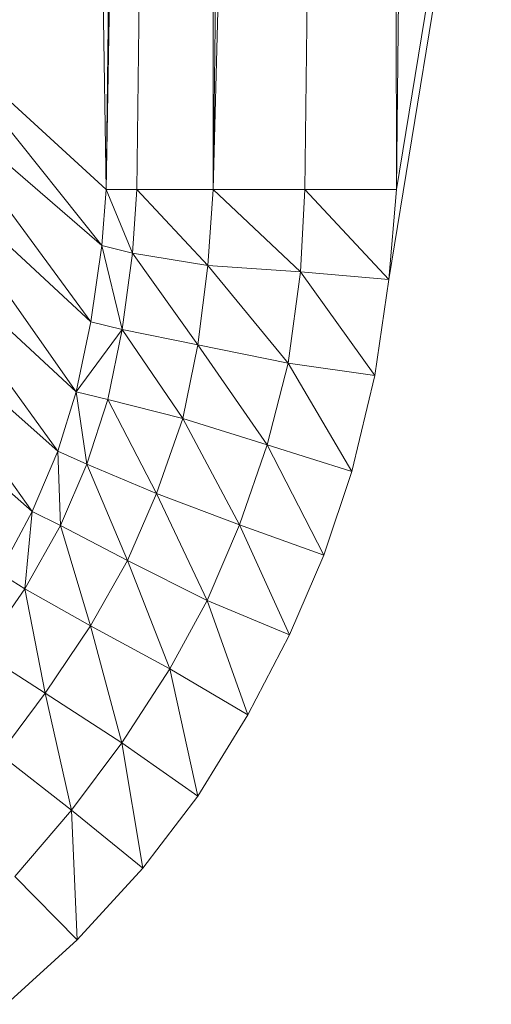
# Model space of a CAD drawing. Header units: metres. Extents: x 391.1 to 427.5, y 12.7 to 28.4.
# Tile 60 of 247: x 410.1884 to 410.2093, y 14.2502 to 14.2937. Entities that reach past the tile are written whole.
import ezdxf

# ---------------------------------------------------------------- set-up
doc = ezdxf.new("R2010")
doc.units = ezdxf.units.M
doc.layers.add('02_MOBILIARIO', color=7, linetype='Continuous', lineweight=18)

# ---------------------------------------------------------------- blocks, each defined once
blk = doc.blocks.new('Family - Plats de dutxa PS-1-153666-01_PCI_PS1')
at = {"layer": '02_MOBILIARIO', "color": 253, "true_color": 0xaaaaaa}
for p, q in [((0.738817, 0.105823), (0.734098, 0.400261)), ((0.734098, 0.400261), (0.738817, 0.105823)), ((0.743536, 0.400261), (0.738817, 0.105823)), ((0.738817, 0.105823), (0.742188, 0.400261)), ((0.738817, 0.105823), (0.743536, 0.400261)), ((0.742188, 0.400261), (0.738817, 0.105823)), ((0.740166, 0.105823), (0.743536, 0.400261)), ((0.743536, 0.400261), (0.740166, 0.105823)), ((0.750952, 0.400261), (0.743536, 0.105823)), ((0.743536, 0.105823), (0.746907, 0.400261)), ((0.743536, 0.105823), (0.750952, 0.400261)), ((0.743536, 0.105823), (0.743536, 0.400261)), ((0.743536, 0.400261), (0.743536, 0.105823)), ((0.746907, 0.400261), (0.743536, 0.105823)), ((0.747581, 0.105823), (0.750952, 0.400261)), ((0.750952, 0.400261), (0.747581, 0.105823)), ((0.751626, 0.105823), (0.750952, 0.400261)), ((0.750952, 0.400261), (0.751626, 0.105823)), ((0.799997, 0.400261), (0.751291, 0.101849)), ((0.751291, 0.101849), (0.799997, 0.400261)), ((0.799997, 0.400261), (0.751626, 0.105823)), ((0.751626, 0.105823), (0.799997, 0.400261)), ((0.754997, 0.400261), (0.751626, 0.105823)), ((0.754997, 0.400261), (0.751626, 0.105823)), ((0.738817, 0.105823), (0.730727, 0.113238)), ((0.738615, 0.10335), (0.730727, 0.113238)), ((0.730727, 0.113238), (0.738817, 0.105823)), ((0.730727, 0.113238), (0.738615, 0.10335)), ((0.738615, 0.10335), (0.73049, 0.110392)), ((0.738129, 0.099985), (0.73049, 0.110392)), ((0.73049, 0.110392), (0.738615, 0.10335)), ((0.73049, 0.110392), (0.738129, 0.099985)), ((0.738129, 0.099985), (0.73004, 0.107499)), ((0.737484, 0.096891), (0.73004, 0.107499)), ((0.73004, 0.107499), (0.738129, 0.099985)), ((0.73004, 0.107499), (0.737484, 0.096891)), ((0.738615, 0.10335), (0.738817, 0.105823)), ((0.738817, 0.105823), (0.738615, 0.10335)), ((0.738817, 0.105823), (0.740166, 0.105823)), ((0.739973, 0.10301), (0.738817, 0.105823)), ((0.738817, 0.105823), (0.740166, 0.105823)), ((0.738817, 0.105823), (0.739973, 0.10301)), ((0.739973, 0.10301), (0.740166, 0.105823)), ((0.740166, 0.105823), (0.739973, 0.10301)), ((0.743536, 0.105823), (0.740166, 0.105823)), ((0.743295, 0.102465), (0.740166, 0.105823)), ((0.740166, 0.105823), (0.743536, 0.105823)), ((0.740166, 0.105823), (0.743295, 0.102465)), ((0.743295, 0.102465), (0.743536, 0.105823)), ((0.743536, 0.105823), (0.743295, 0.102465)), ((0.743536, 0.105823), (0.747581, 0.105823)), ((0.747395, 0.102191), (0.743536, 0.105823)), ((0.743536, 0.105823), (0.747581, 0.105823)), ((0.743536, 0.105823), (0.747395, 0.102191)), ((0.747395, 0.102191), (0.747581, 0.105823)), ((0.747581, 0.105823), (0.747395, 0.102191)), ((0.751626, 0.105823), (0.747581, 0.105823)), ((0.751291, 0.101849), (0.747581, 0.105823)), ((0.747581, 0.105823), (0.751626, 0.105823)), ((0.747581, 0.105823), (0.751291, 0.101849)), ((0.751626, 0.105823), (0.751291, 0.101849)), ((0.751626, 0.105823), (0.751291, 0.101849)), ((0.737484, 0.096891), (0.729289, 0.104494)), ((0.736669, 0.094274), (0.729289, 0.104494)), ((0.729289, 0.104494), (0.737484, 0.096891)), ((0.729289, 0.104494), (0.736669, 0.094274)), ((0.738129, 0.099985), (0.738615, 0.10335)), ((0.738615, 0.10335), (0.738129, 0.099985)), ((0.739973, 0.10301), (0.738615, 0.10335)), ((0.739522, 0.099645), (0.738615, 0.10335)), ((0.738615, 0.10335), (0.739973, 0.10301)), ((0.738615, 0.10335), (0.739522, 0.099645)), ((0.739522, 0.099645), (0.739973, 0.10301)), ((0.739973, 0.10301), (0.739522, 0.099645)), ((0.743295, 0.102465), (0.739973, 0.10301)), ((0.74286, 0.098965), (0.739973, 0.10301)), ((0.739973, 0.10301), (0.743295, 0.102465)), ((0.739973, 0.10301), (0.74286, 0.098965)), ((0.74286, 0.098965), (0.743295, 0.102465)), ((0.743295, 0.102465), (0.74286, 0.098965)), ((0.747395, 0.102191), (0.743295, 0.102465)), ((0.746848, 0.098155), (0.743295, 0.102465)), ((0.743295, 0.102465), (0.747395, 0.102191)), ((0.743295, 0.102465), (0.746848, 0.098155)), ((0.746848, 0.098155), (0.747395, 0.102191)), ((0.747395, 0.102191), (0.746848, 0.098155)), ((0.751291, 0.101849), (0.747395, 0.102191)), ((0.750676, 0.097608), (0.747395, 0.102191)), ((0.747395, 0.102191), (0.751291, 0.101849)), ((0.747395, 0.102191), (0.750676, 0.097608)), ((0.750676, 0.097608), (0.751291, 0.101849)), ((0.751291, 0.101849), (0.750676, 0.097608)), ((0.736669, 0.094274), (0.728426, 0.101601)), ((0.73554, 0.091607), (0.728426, 0.101601)), ((0.728426, 0.101601), (0.736669, 0.094274)), ((0.728426, 0.101601), (0.73554, 0.091607)), ((0.737484, 0.096891), (0.738129, 0.099985)), ((0.738129, 0.099985), (0.737484, 0.096891)), ((0.737484, 0.096891), (0.739522, 0.099645)), ((0.739522, 0.099645), (0.737484, 0.096891)), ((0.739522, 0.099645), (0.738129, 0.099985)), ((0.739522, 0.099645), (0.738129, 0.099985)), ((0.738876, 0.096551), (0.739522, 0.099645)), ((0.739522, 0.099645), (0.738876, 0.096551)), ((0.74286, 0.098965), (0.739522, 0.099645)), ((0.742188, 0.09571), (0.739522, 0.099645)), ((0.739522, 0.099645), (0.74286, 0.098965)), ((0.739522, 0.099645), (0.742188, 0.09571)), ((0.73554, 0.091607), (0.727263, 0.098897)), ((0.727263, 0.098897), (0.73554, 0.091607)), ((0.742188, 0.09571), (0.74286, 0.098965)), ((0.74286, 0.098965), (0.742188, 0.09571)), ((0.746848, 0.098155), (0.74286, 0.098965)), ((0.745916, 0.094546), (0.74286, 0.098965)), ((0.74286, 0.098965), (0.746848, 0.098155)), ((0.74286, 0.098965), (0.745916, 0.094546)), ((0.745916, 0.094546), (0.746848, 0.098155)), ((0.746848, 0.098155), (0.745916, 0.094546)), ((0.750676, 0.097608), (0.746848, 0.098155)), ((0.749651, 0.093366), (0.746848, 0.098155)), ((0.746848, 0.098155), (0.750676, 0.097608)), ((0.746848, 0.098155), (0.749651, 0.093366)), ((0.749651, 0.093366), (0.750676, 0.097608)), ((0.750676, 0.097608), (0.749651, 0.093366)), ((0.736669, 0.094274), (0.737484, 0.096891)), ((0.737484, 0.096891), (0.736669, 0.094274)), ((0.737484, 0.096891), (0.738876, 0.096551)), ((0.73796, 0.093696), (0.737484, 0.096891)), ((0.737484, 0.096891), (0.738876, 0.096551)), ((0.737484, 0.096891), (0.73796, 0.093696)), ((0.73796, 0.093696), (0.738876, 0.096551)), ((0.738876, 0.096551), (0.73796, 0.093696)), ((0.742188, 0.09571), (0.738876, 0.096551)), ((0.741026, 0.092404), (0.738876, 0.096551)), ((0.738876, 0.096551), (0.742188, 0.09571)), ((0.738876, 0.096551), (0.741026, 0.092404)), ((0.741026, 0.092404), (0.742188, 0.09571)), ((0.742188, 0.09571), (0.741026, 0.092404)), ((0.745916, 0.094546), (0.742188, 0.09571)), ((0.744694, 0.09101), (0.742188, 0.09571)), ((0.742188, 0.09571), (0.745916, 0.094546)), ((0.742188, 0.09571), (0.744694, 0.09101)), ((0.744694, 0.09101), (0.745916, 0.094546)), ((0.745916, 0.094546), (0.744694, 0.09101)), ((0.749651, 0.093366), (0.745916, 0.094546)), ((0.74842, 0.089672), (0.745916, 0.094546)), ((0.745916, 0.094546), (0.749651, 0.093366)), ((0.745916, 0.094546), (0.74842, 0.089672)), ((0.73554, 0.091607), (0.736669, 0.094274)), ((0.736669, 0.094274), (0.73554, 0.091607)), ((0.73796, 0.093696), (0.736669, 0.094274)), ((0.736795, 0.090991), (0.736669, 0.094274)), ((0.736669, 0.094274), (0.73796, 0.093696)), ((0.736669, 0.094274), (0.736795, 0.090991)), ((0.736795, 0.090991), (0.73796, 0.093696)), ((0.73796, 0.093696), (0.736795, 0.090991)), ((0.741026, 0.092404), (0.73796, 0.093696)), ((0.739755, 0.089447), (0.73796, 0.093696)), ((0.73796, 0.093696), (0.741026, 0.092404)), ((0.73796, 0.093696), (0.739755, 0.089447)), ((0.74842, 0.089672), (0.749651, 0.093366)), ((0.749651, 0.093366), (0.74842, 0.089672)), ((0.739755, 0.089447), (0.741026, 0.092404)), ((0.741026, 0.092404), (0.739755, 0.089447)), ((0.744694, 0.09101), (0.741026, 0.092404)), ((0.743267, 0.087679), (0.741026, 0.092404)), ((0.741026, 0.092404), (0.744694, 0.09101)), ((0.741026, 0.092404), (0.743267, 0.087679)), ((0.734091, 0.088899), (0.73554, 0.091607)), ((0.73554, 0.091607), (0.734091, 0.088899)), ((0.735212, 0.088183), (0.73554, 0.091607)), ((0.73554, 0.091607), (0.735212, 0.088183)), ((0.736795, 0.090991), (0.73554, 0.091607)), ((0.73554, 0.091607), (0.736795, 0.090991)), ((0.735212, 0.088183), (0.736795, 0.090991)), ((0.736795, 0.090991), (0.735212, 0.088183)), ((0.739755, 0.089447), (0.736795, 0.090991)), ((0.738111, 0.086557), (0.736795, 0.090991)), ((0.736795, 0.090991), (0.739755, 0.089447)), ((0.736795, 0.090991), (0.738111, 0.086557)), ((0.743267, 0.087679), (0.744694, 0.09101)), ((0.744694, 0.09101), (0.743267, 0.087679)), ((0.74842, 0.089672), (0.744694, 0.09101)), ((0.746908, 0.08616), (0.744694, 0.09101)), ((0.744694, 0.09101), (0.74842, 0.089672)), ((0.744694, 0.09101), (0.746908, 0.08616)), ((0.746908, 0.08616), (0.74842, 0.089672)), ((0.74842, 0.089672), (0.746908, 0.08616)), ((0.738111, 0.086557), (0.739755, 0.089447)), ((0.739755, 0.089447), (0.738111, 0.086557)), ((0.743267, 0.087679), (0.739755, 0.089447)), ((0.741614, 0.084651), (0.739755, 0.089447)), ((0.739755, 0.089447), (0.743267, 0.087679)), ((0.739755, 0.089447), (0.741614, 0.084651)), ((0.735212, 0.088183), (0.734091, 0.088899)), ((0.734091, 0.088899), (0.735212, 0.088183)), ((0.733289, 0.085391), (0.735212, 0.088183)), ((0.735212, 0.088183), (0.733289, 0.085391)), ((0.738111, 0.086557), (0.735212, 0.088183)), ((0.736121, 0.083575), (0.735212, 0.088183)), ((0.735212, 0.088183), (0.738111, 0.086557)), ((0.735212, 0.088183), (0.736121, 0.083575)), ((0.741614, 0.084651), (0.743267, 0.087679)), ((0.743267, 0.087679), (0.741614, 0.084651)), ((0.746908, 0.08616), (0.743267, 0.087679)), ((0.745071, 0.082626), (0.743267, 0.087679)), ((0.743267, 0.087679), (0.746908, 0.08616)), ((0.743267, 0.087679), (0.745071, 0.082626)), ((0.736121, 0.083575), (0.738111, 0.086557)), ((0.738111, 0.086557), (0.736121, 0.083575)), ((0.741614, 0.084651), (0.738111, 0.086557)), ((0.739508, 0.081384), (0.738111, 0.086557)), ((0.738111, 0.086557), (0.741614, 0.084651)), ((0.738111, 0.086557), (0.739508, 0.081384)), ((0.745071, 0.082626), (0.746908, 0.08616)), ((0.746908, 0.08616), (0.745071, 0.082626)), ((0.736121, 0.083575), (0.733289, 0.085391)), ((0.733289, 0.085391), (0.736121, 0.083575)), ((0.739508, 0.081384), (0.741614, 0.084651)), ((0.741614, 0.084651), (0.739508, 0.081384)), ((0.745071, 0.082626), (0.741614, 0.084651)), ((0.742853, 0.079026), (0.741614, 0.084651)), ((0.741614, 0.084651), (0.745071, 0.082626)), ((0.741614, 0.084651), (0.742853, 0.079026)), ((0.734098, 0.080879), (0.736121, 0.083575)), ((0.736121, 0.083575), (0.734098, 0.080879)), ((0.739508, 0.081384), (0.736121, 0.083575)), ((0.737277, 0.078407), (0.736121, 0.083575)), ((0.736121, 0.083575), (0.739508, 0.081384)), ((0.736121, 0.083575), (0.737277, 0.078407)), ((0.742853, 0.079026), (0.745071, 0.082626)), ((0.745071, 0.082626), (0.742853, 0.079026)), ((0.737277, 0.078407), (0.739508, 0.081384)), ((0.739508, 0.081384), (0.737277, 0.078407)), ((0.742853, 0.079026), (0.739508, 0.081384)), ((0.740424, 0.075853), (0.739508, 0.081384)), ((0.739508, 0.081384), (0.742853, 0.079026)), ((0.739508, 0.081384), (0.740424, 0.075853)), ((0.737277, 0.078407), (0.734098, 0.080879)), ((0.734098, 0.080879), (0.737277, 0.078407)), ((0.740424, 0.075853), (0.742853, 0.079026)), ((0.742853, 0.079026), (0.740424, 0.075853)), ((0.734772, 0.075485), (0.737277, 0.078407)), ((0.737277, 0.078407), (0.734772, 0.075485)), ((0.740424, 0.075853), (0.737277, 0.078407)), ((0.737533, 0.072675), (0.737277, 0.078407)), ((0.737277, 0.078407), (0.740424, 0.075853)), ((0.737277, 0.078407), (0.737533, 0.072675)), ((0.737533, 0.072675), (0.740424, 0.075853)), ((0.740424, 0.075853), (0.737533, 0.072675)), ((0.737533, 0.072675), (0.734772, 0.075485)), ((0.737533, 0.072675), (0.734772, 0.075485)), ((0.734405, 0.069834), (0.737533, 0.072675)), ((0.737533, 0.072675), (0.734405, 0.069834))]:
    blk.add_line(p, q, dxfattribs=at)
blk = doc.blocks.new('LONDR55-XX_ZZ-ARQ-CAA-M3D-Londres55_ifc-1-01_PCI_PS1')
at = {"layer": '02_MOBILIARIO', "color": 253, "lineweight": 18, "true_color": 0xaaaaaa}
blk.add_blockref('Family - Plats de dutxa PS-1-153666-01_PCI_PS1', (409.453442, 14.180351), dxfattribs=at)

msp = doc.modelspace()

# ---------------------------------------------------------------- block references
at = {"lineweight": 5}
msp.add_blockref('LONDR55-XX_ZZ-ARQ-CAA-M3D-Londres55_ifc-1-01_PCI_PS1', (0, 0), dxfattribs=at)

doc.saveas('drawing.dxf')
